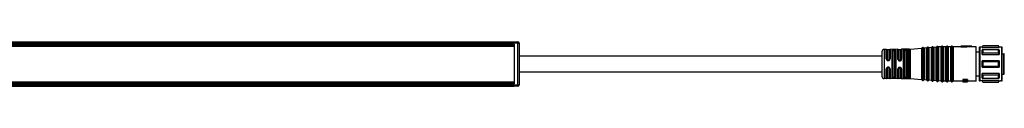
# Model space of a CAD drawing. Header units: millimetres. Extents: x -1015 to 2925, y 357 to 841.
# Tile 10 of 14: x 109 to 517, y 823 to 841. Entities that reach past the tile are written whole.
import ezdxf

# ---------------------------------------------------------------- set-up
doc = ezdxf.new("R2010")
doc.units = ezdxf.units.MM

# ---------------------------------------------------------------- blocks, each defined once
blk = doc.blocks.new('Drawing View1')
at = {"color": 7, "linetype": 'Continuous', "lineweight": 25}
for p, q in [((-448.2, 5.9), (-152.2, 5.9)), ((-448.2, 5.4), (-152.2, 5.4)), ((-448.2, 4.9), (-152.2, 4.9)), ((-448.19, 4.4), (-152.21, 4.4)), ((-448.19, 4.15), (-152.21, 4.15)), ((-152.21, 4.4), (-152.21, 4.15)), ((-152.2, 4.4), (-152.21, 4.4)), ((-152.21, 4.15), (-152.21, -10.65)), ((-152.2, 5.9), (-150.7, 5.9)), ((-152.2, 5.9), (-152.2, 5.4)), ((-150.7, 5.4), (-152.2, 5.4)), ((-152.2, 4.9), (-152.2, -11.4)), ((-150.7, 5.4), (-150.7, 5.9)), ((-150.7, 5.4), (-150.2, 5.4)), ((-150.7, -11.9), (-150.7, 5.4)), ((-150.2, 5.4), (-150.2, -11.9)), ((37.2, 4.1), (32.7, 4.1)), ((32.7, 4.1), (32.7, 4.04)), ((37.2, 4.1), (35.2, 3.95)), ((37.2, 3.9), (37.2, 4.1)), ((41.84, 4.25), (41.55, 3.75)), ((41.55, 3.62), (41.84, 4.18)), ((48.26, 4.25), (41.84, 4.25)), ((41.84, 4.25), (41.84, 4.18)), ((48.26, 4.18), (41.84, 4.18)), ((48.55, 3.75), (48.26, 4.25)), ((48.26, 4.18), (48.26, 4.25)), ((0, 1.77), (0, -8.27)), ((1.83, 2.78), (0.98, 2.77)), ((0.98, 2.77), (0.98, -9.26)), ((1.83, 2.78), (1.83, 2.78)), ((1.83, -1.17), (1.83, 2.78)), ((2.02, 2.66), (2.02, 2.67)), ((2.02, -1.21), (2.02, 2.66)), ((3, 2.55), (2.2, 2.55)), ((2.2, 2.55), (2.2, -1.25)), ((3, -1.25), (3, 2.55)), ((3.19, 2.68), (3.19, -1.2)), ((6.61, 2.86), (3.37, 2.81)), ((3.37, 2.81), (3.37, -1.16)), ((4.22, -8.97), (4.22, 2.47)), ((4.41, 2.35), (4.41, -8.85)), ((4.6, 2.22), (4.6, -8.72)), ((5.1, 2.68), (4.9, 2.68)), ((5.1, 2.5), (4.9, 2.49)), ((4.9, 2.31), (5.1, 2.31)), ((5.4, -8.72), (5.4, 2.22)), ((5.59, -8.86), (5.59, 2.36)), ((5.78, 2.5), (5.78, -9)), ((6.61, 2.86), (6.61, 2.86)), ((6.61, -1.21), (6.61, 2.86)), ((6.81, -1.27), (6.81, 2.7)), ((7.8, 2.55), (7, 2.55)), ((7, 2.55), (7, -1.32)), ((7.8, -1.32), (7.8, 2.55)), ((8, 2.72), (8, -1.26)), ((11.28, 2.94), (8.19, 2.88)), ((8.19, 2.88), (8.19, -1.21)), ((9, -9.05), (9, 2.55)), ((9.2, 2.38), (9.2, -8.88)), ((9.4, 2.22), (9.4, -8.72)), ((9.7, 2.5), (9.7, 2.57)), ((9.9, 2.57), (9.7, 2.57)), ((9.7, 2.5), (9.9, 2.5)), ((9.7, 2.31), (9.9, 2.31)), ((9.9, 2.57), (9.9, 2.5)), ((10.2, -8.72), (10.2, 2.22)), ((10.39, 2.43), (10.4, 2.39)), ((10.4, -8.89), (10.4, 2.39)), ((10.6, 2.57), (10.58, 2.62)), ((10.6, 2.57), (10.6, -9.07)), ((11.28, 2.93), (11.28, 2.94)), ((11.28, -9.44), (11.28, 2.93)), ((11.72, 2.95), (16.54, 3.3)), ((11.72, 2.95), (11.72, -9.45)), ((11.72, 2.95), (11.72, 2.95)), ((16.54, -9.8), (16.54, 3.3)), ((16.54, 3.3), (16.54, 3.3)), ((16.72, 3.43), (16.72, -9.93)), ((16.72, 3.43), (16.72, 3.43)), ((17.27, 3.47), (17.27, -9.97)), ((18.54, 3.44), (17.46, 3.36)), ((17.46, 3.36), (17.46, 3.36)), ((17.46, 3.36), (17.46, -9.86)), ((18.54, -9.94), (18.54, 3.44)), ((18.54, 3.44), (18.54, 3.44)), ((18.72, 3.57), (18.72, -10.07)), ((18.72, 3.57), (18.72, 3.57)), ((19.27, 3.61), (19.27, -10.11)), ((20.54, 3.58), (19.46, 3.51)), ((19.46, 3.51), (19.46, 3.5)), ((19.46, 3.5), (19.46, -10.01)), ((20.54, -10.08), (20.54, 3.58)), ((20.54, 3.58), (20.54, 3.58)), ((20.72, 3.72), (20.72, 3.71)), ((20.72, 3.71), (20.72, -10.22)), ((21.27, 3.75), (21.27, -10.25)), ((22.54, 3.73), (21.46, 3.65)), ((21.46, 3.65), (21.46, 3.65)), ((21.46, 3.65), (21.46, -10.15)), ((22.54, 3.72), (22.54, 3.73)), ((22.54, -10.23), (22.54, 3.72)), ((22.72, 3.86), (22.72, -10.36)), ((22.72, 3.86), (22.72, 3.86)), ((23.27, 3.9), (23.27, -10.4)), ((24.54, 3.87), (23.46, 3.79)), ((23.46, 3.79), (23.46, 3.79)), ((23.46, 3.79), (23.46, -10.29)), ((24.54, -10.37), (24.54, 3.87)), ((24.54, 3.87), (24.54, 3.87)), ((24.72, 4), (24.72, -10.5)), ((24.72, 4), (24.72, 4)), ((25.27, 4.02), (25.27, -10.52)), ((25.46, 3.9), (25.46, 3.9)), ((25.46, 3.9), (25.46, -10.4)), ((26.54, 3.9), (25.46, 3.9)), ((26.54, -10.4), (26.54, 3.9)), ((26.54, 3.9), (26.54, 3.9)), ((26.73, 4.02), (26.73, -10.52)), ((26.73, 4.02), (26.73, 4.02)), ((27.27, 4.02), (27.27, -10.52)), ((27.46, 3.9), (27.46, 3.9)), ((27.46, 3.9), (27.46, -10.4)), ((28.54, 3.9), (27.46, 3.9)), ((28.54, -10.4), (28.54, 3.9)), ((28.54, 3.9), (28.54, 3.9)), ((28.73, 4.02), (28.73, -10.52)), ((28.73, 4.02), (28.73, 4.02)), ((29.27, 4.02), (29.27, -10.52)), ((29.46, 3.9), (29.46, 3.9)), ((29.46, 3.9), (29.46, -10.4)), ((30.84, 3.9), (29.46, 3.9)), ((31.07, 3.9), (30.84, 3.9)), ((32.7, 3.9), (31.07, 3.9)), ((35.2, 4.04), (32.7, 4.04)), ((32.7, 3.84), (32.7, 4.04)), ((32.7, 3.84), (35.2, 3.84)), ((35.2, 4.04), (35.2, 3.95)), ((35.2, 3.74), (35.2, 3.95)), ((37.2, 3.9), (35.2, 3.74)), ((39, 3.9), (37.2, 3.9)), ((39, -10.4), (39, 3.9)), ((40.3, 1.6), (39, 1.6)), ((40.3, 3.55), (40.3, -9.91)), ((40.5, 3.75), (40.5, -10.11)), ((41.51, 3.75), (40.5, 3.75)), ((41.55, 3.75), (41.51, 3.75)), ((41.55, 3.62), (41.55, 3.75)), ((41.55, 3.62), (48.55, 3.62)), ((41.84, 2.74), (41.55, 2.57)), ((41.55, 0.64), (41.55, 2.57)), ((41.55, 0.64), (41.84, 1.27)), ((41.55, 0.64), (48.55, 0.64)), ((41.84, 2.74), (41.84, 1.27)), ((41.84, 2.74), (48.26, 2.74)), ((48.26, 1.27), (41.84, 1.27)), ((49.09, 3.75), (48.55, 3.75)), ((49.6, 3.75), (49.09, 3.75)), ((49.65, 3.75), (49.6, 3.75)), ((49.65, -10.25), (49.65, 3.75)), ((49.8, -9.97), (49.8, 3.6)), ((49.8, 0.9), (50.5, 0.9)), ((50.5, -3.25), (50.5, 0.9)), ((50.7, -7.3), (50.7, 0.7)), ((2.5, -1.68), (2.5, -1.54)), ((2.5, -1.54), (2.7, -1.54)), ((2.5, -1.68), (2.7, -1.68)), ((2.5, -1.83), (2.7, -1.83)), ((2.7, -1.68), (2.7, -1.54)), ((6.99, -1.66), (6.91, -1.57)), ((7.01, -1.66), (6.98, -1.63)), ((7.01, -1.66), (6.99, -1.66)), ((7.01, -1.66), (6.99, -1.66)), ((7.5, -1.61), (7.3, -1.61)), ((7.3, -1.75), (7.5, -1.75)), ((7.82, -1.63), (7.86, -1.6)), ((7.9, -1.55), (7.92, -1.54)), ((7.95, -1.47), (7.92, -1.54)), ((41.55, -4.62), (41.55, -1.88)), ((41.84, -2.21), (41.55, -1.88)), ((48.55, -1.88), (41.55, -1.88)), ((41.84, -2.21), (48.26, -2.21)), ((41.84, -2.21), (41.84, -4.29)), ((50.5, -7.5), (50.5, -3.25)), ((1.83, -9.28), (1.83, -5.26)), ((2.02, -9.17), (2.02, -5.22)), ((2.2, -5.18), (2.2, -9.05)), ((2.7, -4.6), (2.5, -4.6)), ((2.7, -4.75), (2.5, -4.75)), ((2.5, -4.75), (2.5, -4.89)), ((2.7, -4.89), (2.5, -4.89)), ((2.7, -4.75), (2.7, -4.89)), ((3, -9.05), (3, -5.18)), ((3.19, -5.23), (3.19, -9.18)), ((3.37, -5.27), (3.37, -9.31)), ((6.61, -9.36), (6.61, -5.36)), ((6.81, -9.2), (6.81, -5.31)), ((6.9, -5.02), (6.97, -4.93)), ((6.99, -4.93), (6.96, -4.95)), ((6.98, -4.94), (6.96, -4.95)), ((6.97, -4.94), (6.98, -4.94)), ((6.98, -4.94), (6.97, -4.94)), ((7, -5.25), (7, -9.05)), ((7.5, -4.82), (7.3, -4.82)), ((7.3, -4.96), (7.5, -4.96)), ((7.8, -9.05), (7.8, -5.25)), ((7.91, -5.04), (7.93, -5.05)), ((7.91, -5.04), (7.93, -5.05)), ((7.95, -5.11), (7.91, -5.04)), ((7.93, -5.05), (7.95, -5.11)), ((8, -5.31), (8, -9.22)), ((8.19, -5.37), (8.19, -9.38)), ((39, -8.1), (40.3, -8.1)), ((41.55, -4.62), (41.84, -4.29)), ((41.55, -4.62), (48.55, -4.62)), ((48.55, -7.14), (41.55, -7.14)), ((41.55, -9.07), (41.55, -7.14)), ((41.84, -7.77), (41.55, -7.14)), ((48.26, -4.29), (41.84, -4.29)), ((41.84, -7.77), (48.26, -7.77)), ((41.84, -7.77), (41.84, -9.24)), ((49.8, -7.5), (50.5, -7.5)), ((-448.2, -11.4), (-152.2, -11.4)), ((-448.2, -11.9), (-152.2, -11.9)), ((-448.19, -10.65), (-152.21, -10.65)), ((-448.19, -10.9), (-152.21, -10.9)), ((-152.21, -10.9), (-152.21, -10.65)), ((-152.21, -10.9), (-152.2, -10.9)), ((-152.2, -11.9), (-150.7, -11.9)), ((-152.2, -12.4), (-152.2, -11.9)), ((-150.7, -11.9), (-150.2, -11.9)), ((-150.7, -11.9), (-150.7, -12.4)), ((0.98, -9.26), (0.98, -9.27)), ((1.83, -9.28), (0.98, -9.27)), ((2.2, -9.05), (3, -9.05)), ((6.61, -9.36), (3.37, -9.31)), ((5.1, -8.81), (4.9, -8.81)), ((4.9, -8.99), (5.1, -9)), ((4.9, -9.18), (5.1, -9.18)), ((7, -9.05), (7.8, -9.05)), ((11.28, -9.44), (8.19, -9.38)), ((9.9, -8.81), (9.7, -8.81)), ((9.7, -9.07), (9.7, -9)), ((9.9, -9), (9.7, -9)), ((9.7, -9.07), (9.9, -9.07)), ((9.9, -9), (9.9, -9.07)), ((10.4, -8.89), (10.39, -8.93)), ((10.58, -9.12), (10.6, -9.07)), ((16.54, -9.8), (11.72, -9.45)), ((18.54, -9.94), (17.46, -9.86)), ((20.54, -10.08), (19.46, -10.01)), ((22.54, -10.23), (21.46, -10.15)), ((24.54, -10.37), (23.46, -10.29)), ((26.54, -10.4), (25.46, -10.4)), ((28.54, -10.4), (27.46, -10.4)), ((33.5, -10.4), (29.46, -10.4)), ((35.5, -9.69), (33.5, -9.69)), ((33.5, -9.69), (33.5, -9.91)), ((33.5, -9.91), (33.5, -10.02)), ((33.5, -9.91), (35.5, -9.91)), ((33.55, -10.02), (33.5, -10.03)), ((35.07, -10.02), (33.5, -10.02)), ((33.5, -10.03), (33.5, -10.24)), ((33.5, -10.24), (33.5, -10.34)), ((33.5, -10.34), (33.5, -10.47)), ((33.5, -10.47), (35.07, -10.47)), ((33.5, -10.47), (33.5, -10.52)), ((35.5, -10.52), (33.5, -10.52)), ((33.5, -10.52), (33.5, -10.58)), ((33.5, -10.58), (33.5, -10.6)), ((33.5, -10.58), (35.16, -10.58)), ((35.5, -10.6), (33.5, -10.6)), ((33.5, -10.6), (33.5, -10.6)), ((33.5, -10.6), (33.71, -10.6)), ((33.71, -10.6), (33.71, -10.6)), ((33.71, -10.6), (33.76, -10.6)), ((34.86, -10.52), (34.86, -10.56)), ((34.86, -10.56), (35.2, -10.56)), ((35.03, -10.6), (35.03, -10.6)), ((35.2, -10.52), (35.2, -10.56)), ((35.2, -10.6), (35.2, -10.6)), ((35.5, -9.69), (35.5, -9.91)), ((35.5, -10.08), (35.5, -9.91)), ((35.5, -10.25), (35.5, -10.45)), ((39, -10.4), (35.5, -10.4)), ((35.5, -10.52), (35.5, -10.45)), ((35.5, -10.52), (35.5, -10.58)), ((35.5, -10.6), (35.5, -10.58)), ((40.3, -9.91), (40.3, -10.05)), ((40.5, -10.11), (40.5, -10.25)), ((41.51, -10.25), (40.5, -10.25)), ((41.51, -10.25), (41.55, -10.25)), ((41.55, -9.07), (41.84, -9.24)), ((48.55, -10.12), (41.55, -10.12)), ((41.55, -10.25), (41.55, -10.12)), ((41.84, -10.68), (41.55, -10.12)), ((41.55, -10.25), (41.84, -10.75)), ((48.26, -9.24), (41.84, -9.24)), ((41.84, -10.68), (41.84, -10.75)), ((41.84, -10.68), (48.26, -10.68)), ((41.84, -10.75), (48.26, -10.75)), ((48.26, -10.75), (48.55, -10.25)), ((48.26, -10.75), (48.26, -10.68)), ((48.55, -10.12), (48.55, -10.25)), ((48.55, -10.25), (49.09, -10.25)), ((49.6, -10.25), (49.09, -10.25)), ((49.6, -10.25), (49.65, -10.25)), ((49.8, -10.1), (49.8, -9.97)), ((-448.2, -12.4), (-152.2, -12.4)), ((-150.7, -12.4), (-152.2, -12.4))]:
    blk.add_line(p, q, dxfattribs=at)
at = {"color": 7, "linetype": 'Continuous', "lineweight": 25, "flags": 128}
for points in [[(9.9, 2.76), (9.78, 2.76), (9.7, 2.76)], [(48.26, 1.27), (48.26, 1.47), (48.26, 1.67), (48.26, 1.87), (48.26, 2.05), (48.26, 2.23), (48.26, 2.41), (48.26, 2.58), (48.26, 2.74)], [(48.55, 3.75), (48.55, 3.75), (48.55, 3.74), (48.55, 3.73), (48.55, 3.72), (48.55, 3.7), (48.55, 3.67), (48.55, 3.65), (48.55, 3.62)], [(48.55, 2.57), (48.55, 2.37), (48.55, 2.16), (48.55, 1.94), (48.55, 1.7), (48.55, 1.45), (48.55, 1.19), (48.55, 0.92), (48.55, 0.64)], [(7.3, -1.91), (7.41, -1.91), (7.5, -1.91)], [(48.26, -4.29), (48.26, -4.03), (48.26, -3.77), (48.26, -3.51), (48.26, -3.25), (48.26, -2.99), (48.26, -2.73), (48.26, -2.47), (48.26, -2.21)], [(48.55, -1.88), (48.55, -2.22), (48.55, -2.56), (48.55, -2.91), (48.55, -3.25), (48.55, -3.59), (48.55, -3.94), (48.55, -4.28), (48.55, -4.62)], [(7.5, -4.67), (7.38, -4.67), (7.3, -4.67)], [(48.26, -9.24), (48.26, -9.08), (48.26, -8.91), (48.26, -8.73), (48.26, -8.55), (48.26, -8.37), (48.26, -8.17), (48.26, -7.97), (48.26, -7.77)], [(48.55, -7.14), (48.55, -7.42), (48.55, -7.69), (48.55, -7.95), (48.55, -8.2), (48.55, -8.44), (48.55, -8.66), (48.55, -8.87), (48.55, -9.07)], [(9.7, -9.26), (9.81, -9.26), (9.9, -9.26)]]:
    blk.add_lwpolyline(points, dxfattribs=at)
at = {"color": 7, "linetype": 'Continuous', "lineweight": 25}
for centre, radius, start, end in [((-150.7, 5.4), 0.5, 0, 90), ((25, 3.9), 0.3, 90, 160.4937), ((25, 3.9), 0.3, 23.5782, 90), ((27, 3.9), 0.3, 90, 156.4218), ((27, 3.9), 0.3, 23.5782, 90), ((29, 3.9), 0.3, 90, 156.4218), ((29, 3.9), 0.3, 23.5782, 90), ((1, 1.77), 1, 90.9414, 180), ((1.84, 2.58), 0.2, 25.1232, 90.9414), ((2.2, 2.75), 0.2, 205.1232, 270), ((3, 2.75), 0.2, 270, 338.8076), ((3.37, 2.61), 0.2, 90.9414, 158.8076), ((6.61, 2.66), 0.2, 13.2085, 90.9414), ((7, 2.75), 0.2, 193.2085, 270), ((7.8, 2.75), 0.2, 270, 350.5945), ((8.19, 2.68), 0.2, 90.9414, 170.5945), ((11.15, 10.93), 8, 270.9414, 274.0718), ((16.53, 3.5), 0.2, 274.0718, 340.4937), ((17, 3.33), 0.3, 90, 160.4937), ((17, 3.33), 0.3, 27.65, 90), ((17.44, 3.56), 0.2, 207.65, 270), ((17.44, 3.56), 0.2, 270, 274.0718), ((18.53, 3.64), 0.2, 274.0718, 340.4937), ((19, 3.47), 0.3, 90, 160.4937), ((19, 3.47), 0.3, 27.65, 90), ((19.44, 3.7), 0.2, 207.65, 270), ((19.44, 3.7), 0.2, 270, 274.0718), ((20.53, 3.78), 0.2, 274.0718, 340.4937), ((21, 3.62), 0.3, 90, 160.4937), ((21, 3.62), 0.3, 27.65, 90), ((21.44, 3.85), 0.2, 207.65, 270), ((21.44, 3.85), 0.2, 270, 274.0718), ((22.53, 3.92), 0.2, 274.0718, 340.4937), ((23, 3.76), 0.3, 90, 160.4937), ((23, 3.76), 0.3, 27.65, 90), ((23.44, 3.99), 0.2, 207.65, 270), ((23.44, 3.99), 0.2, 270, 274.0718), ((24.53, 4.07), 0.2, 274.0718, 340.4937), ((25.46, 4.1), 0.2, 203.5782, 270), ((26.54, 4.1), 0.2, 270, 336.4218), ((27.46, 4.1), 0.2, 203.5782, 270), ((28.54, 4.1), 0.2, 270, 336.4218), ((29.46, 4.1), 0.2, 203.5782, 270), ((40.5, 3.55), 0.2, 90, 180), ((49.65, 3.6), 0.15, 0, 90), ((50.5, -7.3), 0.2, 270, 0), ((-150.7, -11.9), 0.5, 270, 0), ((1, -8.27), 1, 180, 269.0586), ((1.84, -9.08), 0.2, 269.0586, 334.8768), ((2.2, -9.25), 0.2, 90, 154.8768), ((3, -9.25), 0.2, 21.1924, 90), ((3.37, -9.11), 0.2, 201.1924, 269.0586), ((6.61, -9.16), 0.2, 269.0586, 346.7915), ((7, -9.25), 0.2, 90, 166.7915), ((7.8, -9.25), 0.2, 9.4055, 90), ((8.19, -9.18), 0.2, 189.4055, 269.0586), ((11.15, -17.43), 8, 85.9282, 89.0586), ((16.53, -10), 0.2, 19.5063, 85.9282), ((17, -9.83), 0.3, 199.5063, 270), ((17, -9.83), 0.3, 270, 332.35), ((17.44, -10.06), 0.2, 90, 152.35), ((17.44, -10.06), 0.2, 85.9282, 90), ((18.53, -10.14), 0.2, 19.5063, 85.9282), ((19, -9.97), 0.3, 199.5063, 270), ((19, -9.97), 0.3, 270, 332.35), ((19.44, -10.2), 0.2, 90, 152.35), ((19.44, -10.2), 0.2, 85.9282, 90), ((20.53, -10.28), 0.2, 19.5063, 85.9282), ((21, -10.12), 0.3, 199.5063, 270), ((21, -10.12), 0.3, 270, 332.35), ((21.44, -10.35), 0.2, 90, 152.35), ((21.44, -10.35), 0.2, 85.9282, 90), ((22.53, -10.42), 0.2, 19.5063, 85.9282), ((23, -10.26), 0.3, 199.5063, 270), ((23, -10.26), 0.3, 270, 332.35), ((23.44, -10.49), 0.2, 90, 152.35), ((23.44, -10.49), 0.2, 85.9282, 90), ((24.53, -10.57), 0.2, 19.5063, 85.9282), ((25, -10.4), 0.3, 199.5063, 270), ((25, -10.4), 0.3, 270, 336.4218), ((25.46, -10.6), 0.2, 90, 156.4218), ((26.54, -10.6), 0.2, 23.5782, 90), ((27, -10.4), 0.3, 203.5782, 270), ((27, -10.4), 0.3, 270, 336.4218), ((27.46, -10.6), 0.2, 90, 156.4218), ((28.54, -10.6), 0.2, 23.5782, 90), ((29, -10.4), 0.3, 203.5782, 270), ((29, -10.4), 0.3, 270, 336.4218), ((29.46, -10.6), 0.2, 90, 156.4218), ((40.5, -10.05), 0.2, 180, 270), ((49.65, -10.1), 0.15, 270, 0)]:
    blk.add_arc(centre, radius, start, end, dxfattribs=at)
for points, knots in [([(48.55, 3.62), (48.5, 3.72), (48.4, 3.91), (48.3, 4.09), (48.26, 4.18)], [0, 0, 0, 0, 0.554448, 1, 1, 1, 1]), ([(0, 0), (-3.58, 0), (-10.41, 0), (-20.19, 0), (-29.03, 0), (-37.01, 0), (-44.8, 0), (-52.3, 0), (-59.43, 0), (-66.1, 0), (-72.73, 0), (-79.73, 0), (-86.84, 0), (-97.19, 0), (-110.7, 0), (-124.59, 0), (-135.62, 0), (-141.76, 0), (-145.74, 0), (-147.65, 0), (-149.16, 0), (-150.04, 0), (-150.3, 0)], [0, 0, 0, 0, 0.07142, 0.1362, 0.194819, 0.247722, 0.295313, 0.35022, 0.397401, 0.437515, 0.483379, 0.529746, 0.577253, 0.625419, 0.736509, 0.847269, 0.902794, 0.956498, 0.96957, 0.982321, 0.994657, 1, 1, 1, 1]), ([(4.9, 2.68), (4.81, 2.68), (4.68, 2.67), (4.52, 2.65), (4.39, 2.62), (4.25, 2.56), (4.23, 2.5), (4.22, 2.47)], [0, 0, 0, 0, 0.241139, 0.362915, 0.491028, 0.735251, 1, 1, 1, 1]), ([(4.41, 2.35), (4.42, 2.37), (4.43, 2.41), (4.54, 2.46), (4.68, 2.48), (4.8, 2.49), (4.87, 2.49), (4.9, 2.49)], [0, 0, 0, 0, 0.251388, 0.501452, 0.750357, 0.875313, 1, 1, 1, 1]), ([(4.6, 2.22), (4.61, 2.23), (4.62, 2.26), (4.7, 2.29), (4.8, 2.31), (4.87, 2.31), (4.9, 2.31)], [0, 0, 0, 0, 0.285261, 0.56524, 0.782325, 1, 1, 1, 1]), ([(4.9, 2.68), (4.9, 2.67), (4.9, 2.66), (4.9, 2.62), (4.9, 2.56), (4.9, 2.52), (4.9, 2.49)], [0, 0, 0, 0, 0.2514014, 0.4999418, 0.7485537, 1, 1, 1, 1]), ([(5.78, 2.5), (5.77, 2.53), (5.75, 2.59), (5.59, 2.65), (5.4, 2.67), (5.23, 2.68), (5.14, 2.68), (5.1, 2.68)], [0, 0, 0, 0, 0.252766, 0.513057, 0.759813, 0.879584, 1, 1, 1, 1]), ([(5.1, 2.68), (5.1, 2.68), (5.1, 2.66), (5.1, 2.62), (5.1, 2.56), (5.1, 2.52), (5.1, 2.5)], [0, 0, 0, 0, 0.243241, 0.500063, 0.756851, 1, 1, 1, 1]), ([(5.1, 2.5), (5.13, 2.5), (5.2, 2.5), (5.32, 2.49), (5.46, 2.47), (5.57, 2.42), (5.59, 2.38), (5.59, 2.36)], [0, 0, 0, 0, 0.12497, 0.250195, 0.499389, 0.749273, 1, 1, 1, 1]), ([(5.1, 2.31), (5.14, 2.31), (5.23, 2.31), (5.33, 2.28), (5.39, 2.25), (5.4, 2.23), (5.4, 2.22)], [0, 0, 0, 0, 0.276915, 0.553061, 0.773141, 1, 1, 1, 1]), ([(9.06, 2.64), (9.05, 2.63), (9.01, 2.6), (9, 2.56), (9, 2.55)], [0, 0, 0, 0, 0.498598, 1, 1, 1, 1]), ([(9.7, 2.76), (9.63, 2.76), (9.5, 2.75), (9.32, 2.73), (9.16, 2.7), (9.1, 2.66), (9.06, 2.64)], [0, 0, 0, 0, 0.242002, 0.485528, 0.737293, 1, 1, 1, 1]), ([(9.25, 2.45), (9.24, 2.47), (9.23, 2.52), (9.19, 2.58), (9.13, 2.63), (9.09, 2.64), (9.06, 2.64)], [0, 0, 0, 0, 0.241446, 0.500004, 0.7585595, 1, 1, 1, 1]), ([(9.2, 2.38), (9.2, 2.39), (9.21, 2.42), (9.23, 2.44), (9.25, 2.45)], [0, 0, 0, 0, 0.5008746, 1, 1, 1, 1]), ([(9.25, 2.45), (9.27, 2.47), (9.32, 2.5), (9.43, 2.54), (9.56, 2.56), (9.65, 2.56), (9.7, 2.57)], [0, 0, 0, 0, 0.256025, 0.506775, 0.754118, 1, 1, 1, 1]), ([(9.25, 2.45), (9.27, 2.46), (9.32, 2.47), (9.43, 2.49), (9.56, 2.5), (9.65, 2.5), (9.7, 2.5)], [0, 0, 0, 0, 0.258152, 0.510537, 0.757645, 1, 1, 1, 1]), ([(9.4, 2.22), (9.41, 2.23), (9.42, 2.26), (9.5, 2.29), (9.6, 2.31), (9.67, 2.31), (9.7, 2.31)], [0, 0, 0, 0, 0.285261, 0.56524, 0.782325, 1, 1, 1, 1]), ([(9.9, 2.76), (9.98, 2.76), (10.14, 2.76), (10.35, 2.74), (10.51, 2.69), (10.56, 2.64), (10.58, 2.62)], [0, 0, 0, 0, 0.240225, 0.486463, 0.737181, 1, 1, 1, 1]), ([(9.9, 2.57), (9.96, 2.57), (10.08, 2.57), (10.23, 2.54), (10.34, 2.5), (10.37, 2.45), (10.39, 2.43)], [0, 0, 0, 0, 0.250451, 0.49733, 0.740991, 1, 1, 1, 1]), ([(9.9, 2.5), (9.96, 2.5), (10.07, 2.5), (10.22, 2.49), (10.34, 2.46), (10.37, 2.44), (10.39, 2.43)], [0, 0, 0, 0, 0.246471, 0.495117, 0.74073, 1, 1, 1, 1]), ([(9.9, 2.31), (9.94, 2.31), (10.03, 2.31), (10.13, 2.28), (10.19, 2.25), (10.2, 2.23), (10.2, 2.22)], [0, 0, 0, 0, 0.276915, 0.553061, 0.773142, 1, 1, 1, 1]), ([(10.39, 2.43), (10.39, 2.45), (10.4, 2.5), (10.45, 2.56), (10.51, 2.61), (10.56, 2.61), (10.58, 2.62)], [0, 0, 0, 0, 0.241117, 0.500002, 0.758886, 1, 1, 1, 1]), ([(48.26, 2.74), (48.32, 2.71), (48.41, 2.65), (48.51, 2.6), (48.55, 2.57)], [0, 0, 0, 0, 0.565534, 1, 1, 1, 1]), ([(48.55, 0.64), (48.5, 0.75), (48.4, 0.96), (48.3, 1.17), (48.26, 1.27)], [0, 0, 0, 0, 0.5544475, 1, 1, 1, 1]), ([(50.7, 0.7), (50.7, 0.71), (50.7, 0.74), (50.68, 0.8), (50.65, 0.84), (50.61, 0.87), (50.56, 0.9), (50.53, 0.9), (50.5, 0.9)], [0, 0, 0, 0, 0.150077, 0.28494, 0.508133, 0.635564, 0.760095, 1, 1, 1, 1]), ([(1.83, -1.17), (1.84, -1.25), (1.86, -1.38), (1.94, -1.53), (2.03, -1.64), (2.14, -1.72), (2.29, -1.8), (2.42, -1.82), (2.5, -1.83)], [0, 0, 0, 0, 0.249647, 0.378944, 0.511627, 0.643499, 0.770892, 1, 1, 1, 1]), ([(2.5, -1.68), (2.44, -1.67), (2.31, -1.65), (2.15, -1.54), (2.04, -1.39), (2.03, -1.27), (2.02, -1.21)], [0, 0, 0, 0, 0.248517, 0.49779, 0.748323, 1, 1, 1, 1]), ([(2.2, -1.25), (2.2, -1.29), (2.21, -1.36), (2.28, -1.46), (2.38, -1.52), (2.46, -1.53), (2.5, -1.54)], [0, 0, 0, 0, 0.25281, 0.507519, 0.757887, 1, 1, 1, 1]), ([(2.5, -1.68), (2.5, -1.68), (2.5, -1.69), (2.5, -1.72), (2.5, -1.77), (2.5, -1.81), (2.5, -1.83)], [0, 0, 0, 0, 0.251195, 0.500058, 0.748854, 1, 1, 1, 1]), ([(2.7, -1.83), (2.78, -1.82), (2.91, -1.8), (3.07, -1.72), (3.21, -1.61), (3.34, -1.42), (3.36, -1.25), (3.37, -1.16)], [0, 0, 0, 0, 0.238715, 0.362443, 0.48686, 0.741684, 1, 1, 1, 1]), ([(3.19, -1.2), (3.18, -1.26), (3.17, -1.39), (3.05, -1.54), (2.92, -1.63), (2.8, -1.67), (2.73, -1.67), (2.7, -1.68)], [0, 0, 0, 0, 0.251317, 0.501216, 0.750175, 0.875047, 1, 1, 1, 1]), ([(2.7, -1.54), (2.74, -1.53), (2.82, -1.52), (2.92, -1.46), (2.99, -1.36), (3, -1.29), (3, -1.25)], [0, 0, 0, 0, 0.2437516, 0.4931622, 0.746575, 1, 1, 1, 1]), ([(2.7, -1.68), (2.7, -1.68), (2.7, -1.69), (2.7, -1.72), (2.7, -1.77), (2.7, -1.81), (2.7, -1.83)], [0, 0, 0, 0, 0.244222, 0.499941, 0.755691, 1, 1, 1, 1]), ([(6.61, -1.21), (6.61, -1.27), (6.62, -1.37), (6.68, -1.52), (6.76, -1.66), (6.85, -1.73), (6.89, -1.77)], [0, 0, 0, 0, 0.245969, 0.503548, 0.759319, 1, 1, 1, 1]), ([(6.98, -1.63), (6.96, -1.61), (6.91, -1.57), (6.85, -1.48), (6.81, -1.38), (6.81, -1.3), (6.81, -1.27)], [0, 0, 0, 0, 0.1737307, 0.4485774, 0.7240349, 1, 1, 1, 1]), ([(6.99, -1.66), (6.98, -1.66), (6.97, -1.68), (6.93, -1.72), (6.9, -1.75), (6.89, -1.77)], [0, 0, 0, 0, 0.34004, 0.68008, 1, 1, 1, 1]), ([(6.89, -1.77), (6.95, -1.81), (7.07, -1.89), (7.22, -1.9), (7.3, -1.91)], [0, 0, 0, 0, 0.5055909, 1, 1, 1, 1]), ([(7.3, -1.61), (7.26, -1.6), (7.17, -1.59), (7.07, -1.51), (7.01, -1.42), (7, -1.35), (7, -1.32)], [0, 0, 0, 0, 0.276915, 0.553061, 0.773141, 1, 1, 1, 1]), ([(7.01, -1.66), (7.02, -1.66), (7.05, -1.69), (7.12, -1.72), (7.21, -1.74), (7.27, -1.74), (7.3, -1.74)], [0, 0, 0, 0, 0.079641, 0.390088, 0.697367, 1, 1, 1, 1]), ([(7.3, -1.75), (7.25, -1.75), (7.14, -1.74), (7.05, -1.68), (7.01, -1.66)], [0, 0, 0, 0, 0.499498, 1, 1, 1, 1]), ([(7.8, -1.32), (7.79, -1.36), (7.78, -1.44), (7.7, -1.54), (7.6, -1.6), (7.53, -1.6), (7.5, -1.61)], [0, 0, 0, 0, 0.285261, 0.56524, 0.782325, 1, 1, 1, 1]), ([(7.9, -1.55), (7.88, -1.57), (7.83, -1.63), (7.73, -1.7), (7.62, -1.74), (7.54, -1.75), (7.5, -1.75)], [0, 0, 0, 0, 0.2488551, 0.4974244, 0.7472875, 1, 1, 1, 1]), ([(7.5, -1.91), (7.55, -1.9), (7.66, -1.89), (7.82, -1.83), (7.96, -1.74), (8.03, -1.65), (8.06, -1.61)], [0, 0, 0, 0, 0.2450505, 0.490242, 0.743735, 1, 1, 1, 1]), ([(7.5, -1.74), (7.53, -1.74), (7.61, -1.74), (7.68, -1.71), (7.71, -1.7)], [0, 0, 0, 0, 0.517542, 1, 1, 1, 1]), ([(8, -1.26), (7.99, -1.31), (7.98, -1.41), (7.93, -1.5), (7.9, -1.55)], [0, 0, 0, 0, 0.50105, 1, 1, 1, 1]), ([(7.92, -1.54), (7.93, -1.54), (7.95, -1.55), (8.01, -1.57), (8.04, -1.6), (8.06, -1.61)], [0, 0, 0, 0, 0.340198, 0.680395, 1, 1, 1, 1]), ([(8.06, -1.61), (8.1, -1.54), (8.18, -1.41), (8.19, -1.27), (8.19, -1.21)], [0, 0, 0, 0, 0.543505, 1, 1, 1, 1]), ([(48.26, -2.21), (48.32, -2.15), (48.41, -2.04), (48.51, -1.93), (48.55, -1.88)], [0, 0, 0, 0, 0.565534, 1, 1, 1, 1]), ([(-150.3, -6.5), (-149.96, -6.5), (-148.01, -6.5), (-144.28, -6.5), (-139.19, -6.5), (-134.03, -6.5), (-128.86, -6.5), (-121.33, -6.5), (-111.57, -6.5), (-101.92, -6.5), (-94.83, -6.5), (-90.26, -6.5), (-85.81, -6.5), (-81.07, -6.5), (-75.57, -6.5), (-69.43, -6.5), (-62.67, -6.5), (-55.31, -6.5), (-46.96, -6.5), (-38.3, -6.5), (-29.41, -6.5), (-20.37, -6.5), (-10.48, -6.5), (-3.59, -6.5), (0, -6.5)], [0, 0, 0, 0, 0.006909, 0.040014, 0.07389, 0.108574, 0.142782, 0.17704, 0.258825, 0.337733, 0.369938, 0.40045, 0.428944, 0.458795, 0.495175, 0.538733, 0.581401, 0.630143, 0.68551, 0.748116, 0.802824, 0.862779, 0.928365, 1, 1, 1, 1]), ([(2.5, -4.6), (2.41, -4.61), (2.24, -4.63), (2.02, -4.78), (1.86, -5), (1.84, -5.17), (1.83, -5.26)], [0, 0, 0, 0, 0.239775, 0.487318, 0.742237, 1, 1, 1, 1]), ([(2.02, -5.22), (2.03, -5.16), (2.04, -5.04), (2.15, -4.88), (2.31, -4.77), (2.44, -4.76), (2.5, -4.75)], [0, 0, 0, 0, 0.251722, 0.502052, 0.751355, 1, 1, 1, 1]), ([(2.5, -4.89), (2.46, -4.9), (2.38, -4.91), (2.28, -4.97), (2.21, -5.07), (2.2, -5.15), (2.2, -5.18)], [0, 0, 0, 0, 0.244541, 0.494439, 0.747625, 1, 1, 1, 1]), ([(2.5, -4.75), (2.5, -4.75), (2.5, -4.74), (2.5, -4.7), (2.5, -4.66), (2.5, -4.62), (2.5, -4.6)], [0, 0, 0, 0, 0.244354, 0.500002, 0.755648, 1, 1, 1, 1]), ([(3.37, -5.27), (3.36, -5.18), (3.35, -5.05), (3.26, -4.9), (3.17, -4.79), (3.06, -4.7), (2.91, -4.62), (2.78, -4.61), (2.7, -4.6)], [0, 0, 0, 0, 0.249026, 0.378368, 0.510999, 0.642887, 0.770292, 1, 1, 1, 1]), ([(2.7, -4.75), (2.7, -4.75), (2.7, -4.74), (2.7, -4.7), (2.7, -4.66), (2.7, -4.62), (2.7, -4.6)], [0, 0, 0, 0, 0.251175, 0.5, 0.748825, 1, 1, 1, 1]), ([(2.7, -4.75), (2.73, -4.75), (2.8, -4.76), (2.92, -4.8), (3.05, -4.88), (3.17, -5.04), (3.18, -5.16), (3.19, -5.23)], [0, 0, 0, 0, 0.1250964, 0.2500788, 0.4991888, 0.749161, 1, 1, 1, 1]), ([(3, -5.18), (3, -5.15), (2.99, -5.07), (2.92, -4.97), (2.82, -4.91), (2.74, -4.9), (2.7, -4.89)], [0, 0, 0, 0, 0.25191, 0.506201, 0.756885, 1, 1, 1, 1]), ([(6.85, -4.83), (6.82, -4.87), (6.75, -4.94), (6.67, -5.06), (6.62, -5.21), (6.61, -5.31), (6.61, -5.36)], [0, 0, 0, 0, 0.239755, 0.482391, 0.733795, 1, 1, 1, 1]), ([(6.81, -5.31), (6.81, -5.27), (6.81, -5.2), (6.85, -5.1), (6.9, -5.02), (6.94, -4.97), (6.96, -4.96)], [0, 0, 0, 0, 0.267915, 0.534812, 0.800946, 1, 1, 1, 1]), ([(7.3, -4.67), (7.22, -4.68), (7.05, -4.69), (6.92, -4.79), (6.85, -4.83)], [0, 0, 0, 0, 0.4932343, 1, 1, 1, 1]), ([(6.85, -4.83), (6.87, -4.85), (6.9, -4.88), (6.94, -4.92), (6.96, -4.93), (6.97, -4.94)], [0, 0, 0, 0, 0.319975, 0.659989, 1, 1, 1, 1]), ([(6.98, -4.94), (7.03, -4.9), (7.12, -4.84), (7.24, -4.83), (7.3, -4.82)], [0, 0, 0, 0, 0.501701, 1, 1, 1, 1]), ([(7.3, -4.83), (7.27, -4.83), (7.21, -4.83), (7.11, -4.86), (7.04, -4.89), (7, -4.92), (6.99, -4.93)], [0, 0, 0, 0, 0.287444, 0.579371, 0.874244, 1, 1, 1, 1]), ([(7, -5.25), (7.01, -5.21), (7.02, -5.13), (7.1, -5.03), (7.2, -4.97), (7.27, -4.97), (7.3, -4.96)], [0, 0, 0, 0, 0.286333, 0.566645, 0.783294, 1, 1, 1, 1]), ([(8.08, -4.99), (8.04, -4.94), (7.97, -4.85), (7.83, -4.75), (7.67, -4.68), (7.55, -4.67), (7.5, -4.67)], [0, 0, 0, 0, 0.257138, 0.51101, 0.755862, 1, 1, 1, 1]), ([(7.5, -4.82), (7.54, -4.82), (7.62, -4.83), (7.74, -4.88), (7.84, -4.95), (7.89, -5.01), (7.91, -5.04)], [0, 0, 0, 0, 0.251138, 0.500284, 0.749288, 1, 1, 1, 1]), ([(7.7, -4.87), (7.67, -4.86), (7.6, -4.83), (7.53, -4.83), (7.5, -4.83)], [0, 0, 0, 0, 0.449854, 1, 1, 1, 1]), ([(7.5, -4.96), (7.54, -4.97), (7.63, -4.98), (7.73, -5.06), (7.79, -5.15), (7.8, -5.22), (7.8, -5.25)], [0, 0, 0, 0, 0.275977, 0.551671, 0.772108, 1, 1, 1, 1]), ([(7.91, -5.04), (7.94, -5.08), (7.99, -5.17), (7.99, -5.26), (8, -5.31)], [0, 0, 0, 0, 0.499299, 1, 1, 1, 1]), ([(7.93, -5.05), (7.94, -5.05), (7.97, -5.04), (8.02, -5.02), (8.06, -5), (8.08, -4.99)], [0, 0, 0, 0, 0.340185, 0.680373, 1, 1, 1, 1]), ([(8.19, -5.37), (8.19, -5.3), (8.18, -5.17), (8.11, -5.05), (8.08, -4.99)], [0, 0, 0, 0, 0.497389, 1, 1, 1, 1]), ([(48.55, -4.62), (48.5, -4.56), (48.4, -4.45), (48.3, -4.34), (48.26, -4.29)], [0, 0, 0, 0, 0.554448, 1, 1, 1, 1]), ([(48.26, -7.77), (48.32, -7.65), (48.41, -7.44), (48.51, -7.23), (48.55, -7.14)], [0, 0, 0, 0, 0.565534, 1, 1, 1, 1]), ([(4.22, -8.97), (4.23, -9), (4.25, -9.06), (4.41, -9.13), (4.63, -9.17), (4.81, -9.18), (4.9, -9.18)], [0, 0, 0, 0, 0.254619, 0.514225, 0.762311, 1, 1, 1, 1]), ([(4.9, -8.99), (4.87, -8.99), (4.8, -8.99), (4.68, -8.98), (4.54, -8.96), (4.43, -8.91), (4.42, -8.87), (4.41, -8.85)], [0, 0, 0, 0, 0.124787, 0.249886, 0.499149, 0.749117, 1, 1, 1, 1]), ([(4.9, -8.81), (4.86, -8.81), (4.77, -8.81), (4.67, -8.78), (4.61, -8.75), (4.6, -8.73), (4.6, -8.72)], [0, 0, 0, 0, 0.276915, 0.553061, 0.773141, 1, 1, 1, 1]), ([(4.9, -9.18), (4.9, -9.17), (4.9, -9.16), (4.9, -9.12), (4.9, -9.06), (4.9, -9.02), (4.9, -8.99)], [0, 0, 0, 0, 0.243205, 0.499868, 0.756602, 1, 1, 1, 1]), ([(5.4, -8.72), (5.39, -8.73), (5.38, -8.76), (5.3, -8.79), (5.2, -8.81), (5.13, -8.81), (5.1, -8.81)], [0, 0, 0, 0, 0.2852611, 0.56524, 0.7823246, 1, 1, 1, 1]), ([(5.59, -8.86), (5.59, -8.88), (5.57, -8.92), (5.46, -8.97), (5.32, -8.99), (5.2, -9), (5.13, -9), (5.1, -9)], [0, 0, 0, 0, 0.251131, 0.500892, 0.749986, 0.87511, 1, 1, 1, 1]), ([(5.1, -9.18), (5.2, -9.18), (5.4, -9.18), (5.62, -9.14), (5.76, -9.08), (5.77, -9.02), (5.78, -9)], [0, 0, 0, 0, 0.267548, 0.5453, 0.771617, 1, 1, 1, 1]), ([(5.1, -9.18), (5.1, -9.18), (5.1, -9.16), (5.1, -9.12), (5.1, -9.06), (5.1, -9.02), (5.1, -9)], [0, 0, 0, 0, 0.251426, 0.499997, 0.748572, 1, 1, 1, 1]), ([(9, -9.05), (9, -9.07), (9.01, -9.1), (9.05, -9.13), (9.06, -9.14)], [0, 0, 0, 0, 0.552005, 1, 1, 1, 1]), ([(9.25, -8.95), (9.24, -8.97), (9.23, -9.02), (9.19, -9.08), (9.13, -9.13), (9.09, -9.14), (9.06, -9.14)], [0, 0, 0, 0, 0.241446, 0.500003, 0.758559, 1, 1, 1, 1]), ([(9.06, -9.14), (9.1, -9.16), (9.16, -9.2), (9.32, -9.23), (9.5, -9.25), (9.63, -9.26), (9.7, -9.26)], [0, 0, 0, 0, 0.264792, 0.517104, 0.760516, 1, 1, 1, 1]), ([(9.25, -8.95), (9.23, -8.94), (9.21, -8.92), (9.2, -8.89), (9.2, -8.88)], [0, 0, 0, 0, 0.499485, 1, 1, 1, 1]), ([(9.7, -9), (9.65, -9), (9.56, -9), (9.43, -8.99), (9.32, -8.97), (9.27, -8.96), (9.25, -8.95)], [0, 0, 0, 0, 0.242551, 0.489727, 0.742047, 1, 1, 1, 1]), ([(9.7, -9.07), (9.65, -9.06), (9.56, -9.06), (9.43, -9.04), (9.32, -9), (9.27, -8.97), (9.25, -8.95)], [0, 0, 0, 0, 0.245905, 0.493255, 0.743998, 1, 1, 1, 1]), ([(9.7, -8.81), (9.66, -8.81), (9.57, -8.81), (9.47, -8.78), (9.41, -8.75), (9.4, -8.73), (9.4, -8.72)], [0, 0, 0, 0, 0.276915, 0.553061, 0.773142, 1, 1, 1, 1]), ([(10.2, -8.72), (10.19, -8.73), (10.18, -8.76), (10.1, -8.79), (10, -8.81), (9.93, -8.81), (9.9, -8.81)], [0, 0, 0, 0, 0.2852611, 0.5652399, 0.7823246, 1, 1, 1, 1]), ([(10.39, -8.93), (10.37, -8.94), (10.34, -8.96), (10.22, -8.99), (10.07, -9), (9.96, -9), (9.9, -9)], [0, 0, 0, 0, 0.264662, 0.51369, 0.753717, 1, 1, 1, 1]), ([(10.39, -8.93), (10.37, -8.95), (10.34, -9), (10.23, -9.04), (10.08, -9.07), (9.96, -9.07), (9.9, -9.07)], [0, 0, 0, 0, 0.259041, 0.502666, 0.749569, 1, 1, 1, 1]), ([(9.9, -9.26), (9.98, -9.26), (10.13, -9.26), (10.34, -9.24), (10.51, -9.19), (10.56, -9.14), (10.58, -9.12)], [0, 0, 0, 0, 0.241569, 0.481567, 0.731543, 1, 1, 1, 1]), ([(10.39, -8.93), (10.39, -8.95), (10.4, -9), (10.45, -9.06), (10.51, -9.11), (10.56, -9.11), (10.58, -9.12)], [0, 0, 0, 0, 0.241112, 0.499995, 0.758881, 1, 1, 1, 1]), ([(35.07, -10.02), (34.78, -10.07), (34.26, -10.15), (33.73, -10.21), (33.5, -10.24)], [0, 0, 0, 0, 0.5599951, 1, 1, 1, 1]), ([(33.5, -10.34), (33.79, -10.37), (34.32, -10.42), (34.84, -10.46), (35.07, -10.47)], [0, 0, 0, 0, 0.5599963, 1, 1, 1, 1]), ([(35.5, -10.08), (35.17, -10.12), (34.57, -10.2), (33.98, -10.27), (33.71, -10.29)], [0, 0, 0, 0, 0.559995, 1, 1, 1, 1]), ([(33.71, -10.29), (34.05, -10.33), (34.64, -10.39), (35.24, -10.43), (35.5, -10.45)], [0, 0, 0, 0, 0.559996, 1, 1, 1, 1]), ([(34.69, -10.18), (34.7, -10.18), (34.97, -10.21), (35.24, -10.23), (35.5, -10.25)], [0, 0, 0, 0, 0.0242701, 1, 1, 1, 1]), ([(34.86, -10.56), (34.92, -10.56), (35.02, -10.57), (35.12, -10.58), (35.16, -10.58)], [0, 0, 0, 0, 0.559998, 1, 1, 1, 1]), ([(35.03, -10.6), (35.06, -10.6), (35.12, -10.6), (35.18, -10.6), (35.2, -10.6)], [0, 0, 0, 0, 0.56, 1, 1, 1, 1]), ([(35.2, -10.56), (35.26, -10.56), (35.36, -10.57), (35.46, -10.58), (35.5, -10.58)], [0, 0, 0, 0, 0.559998, 1, 1, 1, 1]), ([(48.55, -9.07), (48.5, -9.1), (48.4, -9.16), (48.3, -9.21), (48.26, -9.24)], [0, 0, 0, 0, 0.554448, 1, 1, 1, 1]), ([(48.26, -10.68), (48.32, -10.57), (48.41, -10.38), (48.51, -10.2), (48.55, -10.12)], [0, 0, 0, 0, 0.565534, 1, 1, 1, 1])]:
    blk.add_open_spline(points, degree=3, knots=knots, dxfattribs=at)
for points in [[(4.41, 2.35), (4.4, 2.36), (4.39, 2.4), (4.34, 2.44), (4.28, 2.47), (4.24, 2.47), (4.22, 2.47)], [(4.6, 2.22), (4.58, 2.22), (4.54, 2.22), (4.48, 2.25), (4.44, 2.29), (4.42, 2.33), (4.41, 2.35)], [(4.9, 2.31), (4.9, 2.32), (4.9, 2.34), (4.9, 2.38), (4.9, 2.43), (4.9, 2.47), (4.9, 2.49)], [(5.1, 2.31), (5.1, 2.32), (5.1, 2.34), (5.1, 2.38), (5.1, 2.43), (5.1, 2.48), (5.1, 2.5)], [(5.4, 2.22), (5.42, 2.22), (5.47, 2.22), (5.52, 2.25), (5.57, 2.3), (5.59, 2.34), (5.59, 2.36)], [(5.59, 2.36), (5.6, 2.38), (5.62, 2.41), (5.66, 2.46), (5.72, 2.49), (5.76, 2.49), (5.78, 2.5)], [(9.2, 2.38), (9.2, 2.4), (9.18, 2.45), (9.14, 2.5), (9.07, 2.54), (9.02, 2.54), (9, 2.55)], [(9.4, 2.22), (9.38, 2.22), (9.33, 2.23), (9.27, 2.26), (9.22, 2.32), (9.21, 2.36), (9.2, 2.38)], [(9.7, 2.57), (9.7, 2.59), (9.7, 2.63), (9.7, 2.69), (9.7, 2.74), (9.7, 2.75), (9.7, 2.76)], [(9.7, 2.31), (9.7, 2.32), (9.7, 2.34), (9.7, 2.38), (9.7, 2.44), (9.7, 2.48), (9.7, 2.5)], [(9.9, 2.57), (9.9, 2.59), (9.9, 2.64), (9.9, 2.7), (9.9, 2.74), (9.9, 2.76), (9.9, 2.76)], [(9.9, 2.31), (9.9, 2.32), (9.9, 2.34), (9.9, 2.38), (9.9, 2.44), (9.9, 2.48), (9.9, 2.5)], [(10.2, 2.22), (10.23, 2.22), (10.28, 2.23), (10.34, 2.27), (10.39, 2.32), (10.4, 2.37), (10.4, 2.39)], [(10.4, 2.39), (10.4, 2.42), (10.41, 2.46), (10.46, 2.52), (10.52, 2.56), (10.57, 2.57), (10.6, 2.57)], [(2.02, -1.21), (2.01, -1.2), (1.99, -1.19), (1.95, -1.18), (1.89, -1.17), (1.85, -1.17), (1.83, -1.17)], [(2.02, -1.21), (2.03, -1.21), (2.05, -1.22), (2.09, -1.24), (2.14, -1.25), (2.18, -1.25), (2.2, -1.25)], [(3.19, -1.2), (3.18, -1.21), (3.16, -1.22), (3.11, -1.24), (3.06, -1.25), (3.02, -1.25), (3, -1.25)], [(3.19, -1.2), (3.2, -1.2), (3.21, -1.18), (3.26, -1.17), (3.31, -1.16), (3.35, -1.16), (3.37, -1.16)], [(6.81, -1.27), (6.8, -1.26), (6.78, -1.24), (6.74, -1.23), (6.68, -1.22), (6.63, -1.21), (6.61, -1.21)], [(7, -1.32), (6.98, -1.32), (6.93, -1.31), (6.87, -1.3), (6.83, -1.29), (6.81, -1.27), (6.81, -1.27)], [(7.3, -1.61), (7.3, -1.63), (7.3, -1.67), (7.3, -1.71), (7.3, -1.74), (7.3, -1.75), (7.3, -1.75)], [(7.3, -1.75), (7.3, -1.75), (7.3, -1.76), (7.3, -1.79), (7.3, -1.84), (7.3, -1.88), (7.3, -1.91)], [(7.5, -1.61), (7.5, -1.63), (7.5, -1.67), (7.5, -1.71), (7.5, -1.74), (7.5, -1.75), (7.5, -1.75)], [(7.5, -1.75), (7.5, -1.75), (7.5, -1.76), (7.5, -1.79), (7.5, -1.84), (7.5, -1.88), (7.5, -1.91)], [(7.8, -1.32), (7.82, -1.32), (7.87, -1.31), (7.93, -1.3), (7.98, -1.28), (7.99, -1.27), (8, -1.26)], [(8, -1.26), (8, -1.25), (8.02, -1.24), (8.06, -1.22), (8.12, -1.21), (8.17, -1.21), (8.19, -1.21)], [(2.02, -5.22), (2.01, -5.23), (1.99, -5.24), (1.95, -5.25), (1.89, -5.26), (1.85, -5.26), (1.83, -5.26)], [(2.02, -5.22), (2.03, -5.22), (2.05, -5.21), (2.09, -5.19), (2.14, -5.18), (2.18, -5.18), (2.2, -5.18)], [(3.19, -5.23), (3.18, -5.22), (3.16, -5.21), (3.11, -5.19), (3.06, -5.19), (3.02, -5.18), (3, -5.18)], [(3.19, -5.23), (3.2, -5.23), (3.21, -5.24), (3.26, -5.26), (3.31, -5.27), (3.35, -5.27), (3.37, -5.27)], [(6.81, -5.31), (6.8, -5.31), (6.78, -5.33), (6.74, -5.35), (6.68, -5.36), (6.63, -5.36), (6.61, -5.36)], [(7, -5.25), (6.98, -5.25), (6.93, -5.26), (6.87, -5.27), (6.83, -5.28), (6.81, -5.3), (6.81, -5.31)], [(7.3, -4.82), (7.3, -4.82), (7.3, -4.82), (7.3, -4.78), (7.3, -4.73), (7.3, -4.69), (7.3, -4.67)], [(7.3, -4.96), (7.3, -4.94), (7.3, -4.9), (7.3, -4.86), (7.3, -4.83), (7.3, -4.82), (7.3, -4.82)], [(7.5, -4.82), (7.5, -4.82), (7.5, -4.82), (7.5, -4.78), (7.5, -4.73), (7.5, -4.69), (7.5, -4.67)], [(7.5, -4.96), (7.5, -4.94), (7.5, -4.9), (7.5, -4.86), (7.5, -4.83), (7.5, -4.82), (7.5, -4.82)], [(7.8, -5.25), (7.82, -5.25), (7.87, -5.26), (7.93, -5.27), (7.98, -5.29), (7.99, -5.3), (8, -5.31)], [(8, -5.31), (8, -5.32), (8.02, -5.33), (8.06, -5.35), (8.12, -5.37), (8.17, -5.37), (8.19, -5.37)], [(4.41, -8.85), (4.4, -8.86), (4.39, -8.9), (4.34, -8.94), (4.28, -8.97), (4.24, -8.97), (4.22, -8.97)], [(4.6, -8.72), (4.58, -8.72), (4.54, -8.72), (4.48, -8.75), (4.44, -8.79), (4.42, -8.83), (4.41, -8.85)], [(4.9, -8.81), (4.9, -8.82), (4.9, -8.84), (4.9, -8.88), (4.9, -8.93), (4.9, -8.97), (4.9, -8.99)], [(5.1, -8.81), (5.1, -8.82), (5.1, -8.84), (5.1, -8.88), (5.1, -8.93), (5.1, -8.98), (5.1, -9)], [(5.4, -8.72), (5.42, -8.72), (5.47, -8.72), (5.52, -8.75), (5.57, -8.8), (5.59, -8.84), (5.59, -8.86)], [(5.59, -8.86), (5.6, -8.88), (5.62, -8.91), (5.66, -8.96), (5.72, -8.99), (5.76, -8.99), (5.78, -9)], [(9.2, -8.88), (9.2, -8.9), (9.18, -8.95), (9.14, -9), (9.07, -9.04), (9.02, -9.04), (9, -9.05)], [(9.4, -8.72), (9.38, -8.72), (9.33, -8.73), (9.27, -8.76), (9.22, -8.82), (9.21, -8.86), (9.2, -8.88)], [(9.7, -8.81), (9.7, -8.82), (9.7, -8.84), (9.7, -8.88), (9.7, -8.94), (9.7, -8.98), (9.7, -9)], [(9.7, -9.07), (9.7, -9.09), (9.7, -9.13), (9.7, -9.19), (9.7, -9.24), (9.7, -9.25), (9.7, -9.26)], [(9.9, -8.81), (9.9, -8.82), (9.9, -8.84), (9.9, -8.88), (9.9, -8.94), (9.9, -8.98), (9.9, -9)], [(9.9, -9.07), (9.9, -9.09), (9.9, -9.14), (9.9, -9.2), (9.9, -9.24), (9.9, -9.26), (9.9, -9.26)], [(10.2, -8.72), (10.23, -8.72), (10.28, -8.73), (10.34, -8.77), (10.39, -8.82), (10.4, -8.87), (10.4, -8.89)], [(10.4, -8.89), (10.4, -8.92), (10.41, -8.96), (10.46, -9.02), (10.52, -9.06), (10.57, -9.07), (10.6, -9.07)]]:
    blk.add_open_spline(points, degree=3, dxfattribs=at)

msp = doc.modelspace()

# ---------------------------------------------------------------- block references
at = {"color": 7, "linetype": 'Continuous', "lineweight": 25}
msp.add_blockref('Drawing View1', (466.16, 835.14), dxfattribs=at)

doc.saveas('drawing.dxf')
